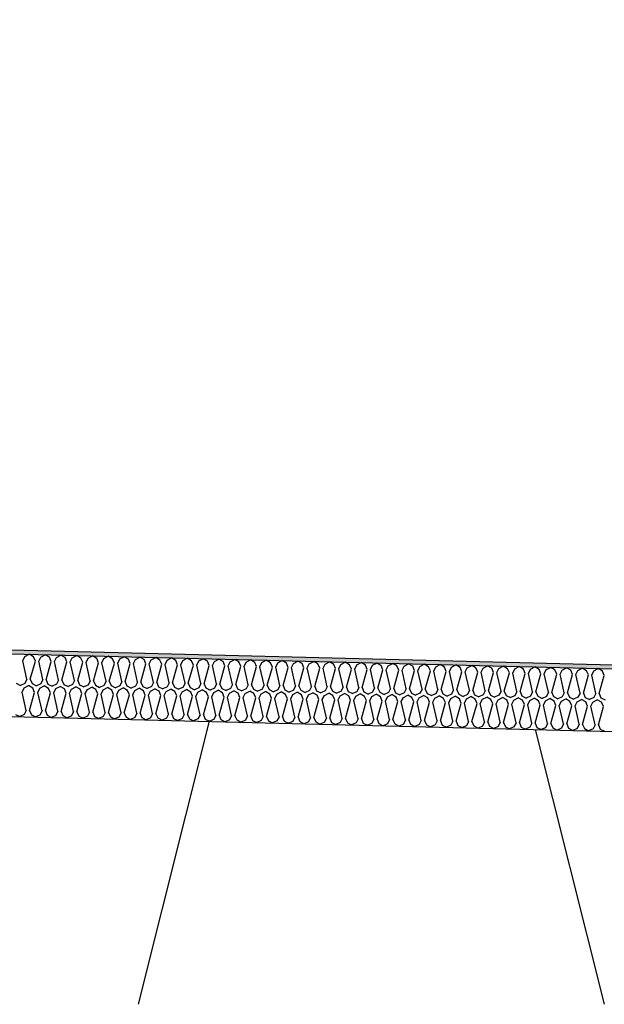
# Model space of a CAD drawing. Header units: millimetres. Extents: x -78790 to -55226, y -2070 to 11020.
# Tile 99 of 108: x -62860 to -62579, y 6969 to 7442. Entities that reach past the tile are written whole.
import ezdxf

# ---------------------------------------------------------------- set-up
doc = ezdxf.new("R2010")
doc.units = ezdxf.units.MM
doc.header["$LTSCALE"] = 0.5
doc.header["$MEASUREMENT"] = 0
doc.linetypes.add('PLINE', pattern=[0])
for name, color, linetype in [('261- Primærkonstruksjon (tak) (Skravur)(Nye konstruksjoner)', 7, 'Continuous'), ('261- Primærkonstruksjon (tak)(Nye konstruksjoner)', 7, 'Continuous'), ('262- Taktekking (Skravur)(Nye konstruksjoner)', 7, 'Continuous'), ('262- Taktekking(Nye konstruksjoner)', 7, 'Continuous')]:
    doc.layers.add(name, color=color, linetype=linetype)

# ---------------------------------------------------------------- blocks, each defined once
blk = doc.blocks.new('*X12')
at = {"layer": '262- Taktekking (Skravur)(Nye konstruksjoner)', "linetype": 'PLINE'}
for p, q in [((-62857.06, 7135.83), (-62854.96, 7136.93)), ((-62852.92, 7135.72), (-62854.96, 7136.93)), ((-62858.04, 7133.82), (-62857.06, 7135.83)), ((-62856.06, 7124.97), (-62858.04, 7133.82)), ((-62854.46, 7124.93), (-62852.04, 7133.67)), ((-62852.04, 7133.67), (-62852.92, 7135.72)), ((-62850.45, 7133.63), (-62849.48, 7135.64)), ((-62848.47, 7124.78), (-62850.45, 7133.63)), ((-62849.48, 7135.64), (-62847.38, 7136.74)), ((-62845.33, 7135.53), (-62847.38, 7136.74)), ((-62846.88, 7124.74), (-62844.46, 7133.48)), ((-62844.46, 7133.48), (-62845.33, 7135.53)), ((-62842.87, 7133.44), (-62841.89, 7135.45)), ((-62840.89, 7124.59), (-62842.87, 7133.44)), ((-62841.89, 7135.45), (-62839.79, 7136.55)), ((-62837.75, 7135.34), (-62839.79, 7136.55)), ((-62839.29, 7124.55), (-62836.87, 7133.29)), ((-62836.87, 7133.29), (-62837.75, 7135.34)), ((-62835.28, 7133.25), (-62834.3, 7135.26)), ((-62833.3, 7124.4), (-62835.28, 7133.25)), ((-62834.3, 7135.26), (-62832.2, 7136.36)), ((-62830.16, 7135.15), (-62832.2, 7136.36)), ((-62831.71, 7124.36), (-62829.29, 7133.1)), ((-62829.29, 7133.1), (-62830.16, 7135.15)), ((-62827.69, 7133.06), (-62826.72, 7135.07)), ((-62825.72, 7124.21), (-62827.69, 7133.06)), ((-62826.72, 7135.07), (-62824.62, 7136.17)), ((-62822.58, 7134.96), (-62824.62, 7136.17)), ((-62824.12, 7124.17), (-62821.7, 7132.91)), ((-62821.7, 7132.91), (-62822.58, 7134.96)), ((-62820.11, 7132.87), (-62819.13, 7134.88)), ((-62818.13, 7124.02), (-62820.11, 7132.87)), ((-62819.13, 7134.88), (-62817.03, 7135.98)), ((-62814.99, 7134.77), (-62817.03, 7135.98)), ((-62816.54, 7123.98), (-62814.12, 7132.72)), ((-62814.12, 7132.72), (-62814.99, 7134.77)), ((-62812.52, 7132.68), (-62811.55, 7134.69)), ((-62810.54, 7123.83), (-62812.52, 7132.68)), ((-62811.55, 7134.69), (-62809.45, 7135.79)), ((-62807.4, 7134.58), (-62809.45, 7135.79)), ((-62808.95, 7123.79), (-62806.53, 7132.53)), ((-62806.53, 7132.53), (-62807.4, 7134.58)), ((-62804.94, 7132.49), (-62803.96, 7134.5)), ((-62802.96, 7123.64), (-62804.94, 7132.49)), ((-62803.96, 7134.5), (-62801.86, 7135.6)), ((-62799.82, 7134.39), (-62801.86, 7135.6)), ((-62801.36, 7123.6), (-62798.95, 7132.34)), ((-62798.95, 7132.34), (-62799.82, 7134.39)), ((-62797.35, 7132.3), (-62796.38, 7134.31)), ((-62795.37, 7123.45), (-62797.35, 7132.3)), ((-62796.38, 7134.31), (-62794.28, 7135.41)), ((-62792.23, 7134.2), (-62794.28, 7135.41)), ((-62793.78, 7123.41), (-62791.36, 7132.15)), ((-62791.36, 7132.15), (-62792.23, 7134.2)), ((-62789.77, 7132.11), (-62788.79, 7134.12)), ((-62787.79, 7123.26), (-62789.77, 7132.11)), ((-62788.79, 7134.12), (-62786.69, 7135.22)), ((-62784.65, 7134.01), (-62786.69, 7135.22)), ((-62783.77, 7131.96), (-62784.65, 7134.01)), ((-62782.18, 7131.92), (-62781.21, 7133.93)), ((-62781.21, 7133.93), (-62779.11, 7135.03)), ((-62777.06, 7133.83), (-62779.11, 7135.03)), ((-62776.19, 7131.77), (-62777.06, 7133.83)), ((-62774.6, 7131.73), (-62773.62, 7133.74)), ((-62773.62, 7133.74), (-62771.52, 7134.84)), ((-62769.48, 7133.64), (-62771.52, 7134.84)), ((-62768.6, 7131.58), (-62769.48, 7133.64)), ((-62767.01, 7131.54), (-62766.03, 7133.55)), ((-62766.03, 7133.55), (-62763.93, 7134.65)), ((-62761.89, 7133.45), (-62763.93, 7134.65)), ((-62761.02, 7131.39), (-62761.89, 7133.45)), ((-62759.42, 7131.35), (-62758.45, 7133.36)), ((-62758.45, 7133.36), (-62756.35, 7134.46)), ((-62754.31, 7133.26), (-62756.35, 7134.46)), ((-62753.43, 7131.2), (-62754.31, 7133.26)), ((-62751.84, 7131.16), (-62750.86, 7133.17)), ((-62750.86, 7133.17), (-62748.76, 7134.27)), ((-62746.72, 7133.07), (-62748.76, 7134.27)), ((-62745.85, 7131.01), (-62746.72, 7133.07)), ((-62744.25, 7130.97), (-62743.28, 7132.98)), ((-62743.28, 7132.98), (-62741.18, 7134.08)), ((-62739.14, 7132.88), (-62741.18, 7134.08)), ((-62738.26, 7130.82), (-62739.14, 7132.88)), ((-62736.67, 7130.78), (-62735.69, 7132.79)), ((-62735.69, 7132.79), (-62733.59, 7133.9)), ((-62731.55, 7132.69), (-62733.59, 7133.9)), ((-62730.68, 7130.63), (-62731.55, 7132.69)), ((-62729.08, 7130.59), (-62728.11, 7132.6)), ((-62728.11, 7132.6), (-62726.01, 7133.71)), ((-62723.96, 7132.5), (-62726.01, 7133.71)), ((-62723.09, 7130.44), (-62723.96, 7132.5)), ((-62721.5, 7130.4), (-62720.52, 7132.41)), ((-62720.52, 7132.41), (-62718.42, 7133.52)), ((-62716.38, 7132.31), (-62718.42, 7133.52)), ((-62715.5, 7130.25), (-62716.38, 7132.31)), ((-62713.91, 7130.21), (-62712.94, 7132.22)), ((-62712.94, 7132.22), (-62710.84, 7133.33)), ((-62708.79, 7132.12), (-62710.84, 7133.33)), ((-62707.92, 7130.06), (-62708.79, 7132.12)), ((-62705.35, 7132.03), (-62703.25, 7133.14)), ((-62701.21, 7131.93), (-62703.25, 7133.14)), ((-62697.77, 7131.84), (-62695.66, 7132.95)), ((-62693.62, 7131.74), (-62695.66, 7132.95)), ((-62690.18, 7131.65), (-62688.08, 7132.76)), ((-62686.04, 7131.55), (-62688.08, 7132.76)), ((-62682.59, 7131.46), (-62680.49, 7132.57)), ((-62678.45, 7131.36), (-62680.49, 7132.57)), ((-62675.01, 7131.27), (-62672.91, 7132.38)), ((-62670.87, 7131.17), (-62672.91, 7132.38)), ((-62667.42, 7131.08), (-62665.32, 7132.19)), ((-62663.28, 7130.98), (-62665.32, 7132.19)), ((-62786.19, 7123.22), (-62783.77, 7131.96)), ((-62780.2, 7123.07), (-62782.18, 7131.92)), ((-62778.61, 7123.03), (-62776.19, 7131.77)), ((-62772.62, 7122.88), (-62774.6, 7131.73)), ((-62771.02, 7122.84), (-62768.6, 7131.58)), ((-62765.03, 7122.69), (-62767.01, 7131.54)), ((-62763.44, 7122.65), (-62761.02, 7131.39)), ((-62757.45, 7122.5), (-62759.42, 7131.35)), ((-62755.85, 7122.46), (-62753.43, 7131.2)), ((-62749.86, 7122.31), (-62751.84, 7131.16)), ((-62748.27, 7122.27), (-62745.85, 7131.01)), ((-62742.27, 7122.12), (-62744.25, 7130.97)), ((-62740.68, 7122.08), (-62738.26, 7130.82)), ((-62734.69, 7121.93), (-62736.67, 7130.78)), ((-62733.09, 7121.89), (-62730.68, 7130.63)), ((-62727.1, 7121.74), (-62729.08, 7130.59)), ((-62725.51, 7121.7), (-62723.09, 7130.44)), ((-62719.52, 7121.55), (-62721.5, 7130.4)), ((-62717.92, 7121.51), (-62715.5, 7130.25)), ((-62711.93, 7121.36), (-62713.91, 7130.21)), ((-62710.34, 7121.32), (-62707.92, 7130.06)), ((-62706.33, 7130.02), (-62705.35, 7132.03)), ((-62704.35, 7121.17), (-62706.33, 7130.02)), ((-62702.75, 7121.13), (-62700.33, 7129.87)), ((-62700.33, 7129.87), (-62701.21, 7131.93)), ((-62698.74, 7129.83), (-62697.77, 7131.84)), ((-62696.76, 7120.98), (-62698.74, 7129.83)), ((-62695.17, 7120.94), (-62692.75, 7129.68)), ((-62692.75, 7129.68), (-62693.62, 7131.74)), ((-62691.15, 7129.64), (-62690.18, 7131.65)), ((-62689.18, 7120.79), (-62691.15, 7129.64)), ((-62687.58, 7120.75), (-62685.16, 7129.5)), ((-62685.16, 7129.5), (-62686.04, 7131.55)), ((-62683.57, 7129.46), (-62682.59, 7131.46)), ((-62681.59, 7120.6), (-62683.57, 7129.46)), ((-62680, 7120.56), (-62677.58, 7129.31)), ((-62677.58, 7129.31), (-62678.45, 7131.36)), ((-62675.98, 7129.27), (-62675.01, 7131.27)), ((-62674, 7120.41), (-62675.98, 7129.27)), ((-62672.41, 7120.37), (-62669.99, 7129.12)), ((-62669.99, 7129.12), (-62670.87, 7131.17)), ((-62668.4, 7129.08), (-62667.42, 7131.08)), ((-62666.42, 7120.22), (-62668.4, 7129.08)), ((-62664.83, 7120.18), (-62662.41, 7128.93)), ((-62662.41, 7128.93), (-62663.28, 7130.98)), ((-62660.81, 7128.89), (-62659.84, 7130.89)), ((-62658.83, 7120.04), (-62660.81, 7128.89)), ((-62659.84, 7130.89), (-62657.74, 7132)), ((-62655.69, 7130.79), (-62657.74, 7132)), ((-62657.24, 7120), (-62654.82, 7128.74)), ((-62654.82, 7128.74), (-62655.69, 7130.79)), ((-62653.23, 7128.7), (-62652.25, 7130.7)), ((-62651.25, 7119.85), (-62653.23, 7128.7)), ((-62652.25, 7130.7), (-62650.15, 7131.81)), ((-62648.11, 7130.6), (-62650.15, 7131.81)), ((-62649.65, 7119.81), (-62647.24, 7128.55)), ((-62647.24, 7128.55), (-62648.11, 7130.6)), ((-62645.64, 7128.51), (-62644.67, 7130.52)), ((-62643.66, 7119.66), (-62645.64, 7128.51)), ((-62644.67, 7130.52), (-62642.57, 7131.62)), ((-62640.52, 7130.41), (-62642.57, 7131.62)), ((-62642.07, 7119.62), (-62639.65, 7128.36)), ((-62639.65, 7128.36), (-62640.52, 7130.41)), ((-62638.06, 7128.32), (-62637.08, 7130.33)), ((-62636.08, 7119.47), (-62638.06, 7128.32)), ((-62637.08, 7130.33), (-62634.98, 7131.43)), ((-62632.94, 7130.22), (-62634.98, 7131.43)), ((-62634.48, 7119.43), (-62632.06, 7128.17)), ((-62632.06, 7128.17), (-62632.94, 7130.22)), ((-62630.47, 7128.13), (-62629.5, 7130.14)), ((-62628.49, 7119.28), (-62630.47, 7128.13)), ((-62629.5, 7130.14), (-62627.39, 7131.24)), ((-62625.35, 7130.03), (-62627.39, 7131.24)), ((-62626.9, 7119.24), (-62624.48, 7127.98)), ((-62624.48, 7127.98), (-62625.35, 7130.03)), ((-62622.88, 7127.94), (-62621.91, 7129.95)), ((-62620.91, 7119.09), (-62622.88, 7127.94)), ((-62621.91, 7129.95), (-62619.81, 7131.05)), ((-62617.77, 7129.84), (-62619.81, 7131.05)), ((-62619.31, 7119.05), (-62616.89, 7127.79)), ((-62616.89, 7127.79), (-62617.77, 7129.84)), ((-62615.3, 7127.75), (-62614.32, 7129.76)), ((-62613.32, 7118.9), (-62615.3, 7127.75)), ((-62614.32, 7129.76), (-62612.22, 7130.86)), ((-62610.18, 7129.65), (-62612.22, 7130.86)), ((-62611.73, 7118.86), (-62609.31, 7127.6)), ((-62609.31, 7127.6), (-62610.18, 7129.65)), ((-62607.71, 7127.56), (-62606.74, 7129.57)), ((-62605.73, 7118.71), (-62607.71, 7127.56)), ((-62606.74, 7129.57), (-62604.64, 7130.67)), ((-62602.6, 7129.46), (-62604.64, 7130.67)), ((-62604.14, 7118.67), (-62601.72, 7127.41)), ((-62601.72, 7127.41), (-62602.6, 7129.46)), ((-62600.13, 7127.37), (-62599.15, 7129.38)), ((-62598.15, 7118.52), (-62600.13, 7127.37)), ((-62599.15, 7129.38), (-62597.05, 7130.48)), ((-62595.01, 7129.27), (-62597.05, 7130.48)), ((-62594.14, 7127.22), (-62595.01, 7129.27)), ((-62592.54, 7127.18), (-62591.57, 7129.19)), ((-62591.57, 7129.19), (-62589.47, 7130.29)), ((-62587.42, 7129.08), (-62589.47, 7130.29)), ((-62586.55, 7127.03), (-62587.42, 7129.08)), ((-62584.96, 7126.99), (-62583.98, 7129)), ((-62583.98, 7129), (-62581.88, 7130.1)), ((-62579.84, 7128.89), (-62581.88, 7130.1)), ((-62578.97, 7126.84), (-62579.84, 7128.89)), ((-62861.18, 7123.06), (-62859.13, 7122.03)), ((-62857.03, 7122.96), (-62859.13, 7122.03)), ((-62856.06, 7124.97), (-62857.03, 7122.96)), ((-62854.46, 7124.93), (-62853.59, 7122.87)), ((-62853.59, 7122.87), (-62851.54, 7121.84)), ((-62849.45, 7122.77), (-62851.54, 7121.84)), ((-62848.47, 7124.78), (-62849.45, 7122.77)), ((-62846.88, 7124.74), (-62846, 7122.68)), ((-62846, 7122.68), (-62843.96, 7121.65)), ((-62840.89, 7124.59), (-62841.86, 7122.58)), ((-62839.29, 7124.55), (-62838.42, 7122.49)), ((-62833.3, 7124.4), (-62834.28, 7122.39)), ((-62831.71, 7124.36), (-62830.83, 7122.3)), ((-62825.72, 7124.21), (-62826.69, 7122.2)), ((-62824.12, 7124.17), (-62823.25, 7122.11)), ((-62818.13, 7124.02), (-62819.1, 7122.01)), ((-62816.54, 7123.98), (-62815.66, 7121.92)), ((-62810.54, 7123.83), (-62811.52, 7121.82)), ((-62808.95, 7123.79), (-62808.08, 7121.73)), ((-62802.96, 7123.64), (-62803.93, 7121.63)), ((-62801.36, 7123.6), (-62800.49, 7121.54)), ((-62795.37, 7123.45), (-62796.35, 7121.44)), ((-62793.78, 7123.41), (-62792.91, 7121.35)), ((-62787.79, 7123.26), (-62788.76, 7121.25)), ((-62786.19, 7123.22), (-62785.32, 7121.16)), ((-62780.2, 7123.07), (-62781.18, 7121.06)), ((-62778.61, 7123.03), (-62777.73, 7120.98)), ((-62772.62, 7122.88), (-62773.59, 7120.87)), ((-62771.02, 7122.84), (-62770.15, 7120.79)), ((-62765.03, 7122.69), (-62766.01, 7120.68)), ((-62763.44, 7122.65), (-62762.56, 7120.6)), ((-62596.56, 7118.48), (-62594.14, 7127.22)), ((-62590.56, 7118.33), (-62592.54, 7127.18)), ((-62588.97, 7118.29), (-62586.55, 7127.03)), ((-62582.98, 7118.14), (-62584.96, 7126.99)), ((-62581.38, 7118.1), (-62578.97, 7126.84)), ((-62858.41, 7118.82), (-62857.44, 7120.83)), ((-62856.43, 7109.97), (-62858.41, 7118.82)), ((-62857.44, 7120.83), (-62855.34, 7121.93)), ((-62853.29, 7120.73), (-62855.34, 7121.93)), ((-62854.84, 7109.93), (-62852.42, 7118.67)), ((-62852.42, 7118.67), (-62853.29, 7120.73)), ((-62850.83, 7118.63), (-62849.85, 7120.64)), ((-62848.85, 7109.78), (-62850.83, 7118.63)), ((-62849.85, 7120.64), (-62847.75, 7121.74)), ((-62845.71, 7120.54), (-62847.75, 7121.74)), ((-62847.25, 7109.74), (-62844.83, 7118.48)), ((-62844.83, 7118.48), (-62845.71, 7120.54)), ((-62841.86, 7122.58), (-62843.96, 7121.65)), ((-62843.24, 7118.44), (-62842.26, 7120.45)), ((-62841.26, 7109.59), (-62843.24, 7118.44)), ((-62842.26, 7120.45), (-62840.16, 7121.55)), ((-62838.12, 7120.35), (-62840.16, 7121.55)), ((-62839.67, 7109.55), (-62837.25, 7118.29)), ((-62838.42, 7122.49), (-62836.37, 7121.46)), ((-62837.25, 7118.29), (-62838.12, 7120.35)), ((-62834.28, 7122.39), (-62836.37, 7121.46)), ((-62835.65, 7118.25), (-62834.68, 7120.26)), ((-62833.68, 7109.4), (-62835.65, 7118.25)), ((-62834.68, 7120.26), (-62832.58, 7121.37)), ((-62830.54, 7120.16), (-62832.58, 7121.37)), ((-62832.08, 7109.36), (-62829.66, 7118.1)), ((-62830.83, 7122.3), (-62828.79, 7121.27)), ((-62829.66, 7118.1), (-62830.54, 7120.16)), ((-62826.69, 7122.2), (-62828.79, 7121.27)), ((-62828.07, 7118.06), (-62827.09, 7120.07)), ((-62826.09, 7109.21), (-62828.07, 7118.06)), ((-62827.09, 7120.07), (-62824.99, 7121.18)), ((-62822.95, 7119.97), (-62824.99, 7121.18)), ((-62824.5, 7109.17), (-62822.08, 7117.91)), ((-62823.25, 7122.11), (-62821.2, 7121.08)), ((-62822.08, 7117.91), (-62822.95, 7119.97)), ((-62819.1, 7122.01), (-62821.2, 7121.08)), ((-62820.48, 7117.87), (-62819.51, 7119.88)), ((-62818.5, 7109.02), (-62820.48, 7117.87)), ((-62819.51, 7119.88), (-62817.41, 7120.99)), ((-62815.37, 7119.78), (-62817.41, 7120.99)), ((-62815.66, 7121.92), (-62813.62, 7120.89)), ((-62814.49, 7117.72), (-62815.37, 7119.78)), ((-62811.52, 7121.82), (-62813.62, 7120.89)), ((-62812.9, 7117.68), (-62811.92, 7119.69)), ((-62811.92, 7119.69), (-62809.82, 7120.8)), ((-62807.78, 7119.59), (-62809.82, 7120.8)), ((-62808.08, 7121.73), (-62806.03, 7120.7)), ((-62806.91, 7117.53), (-62807.78, 7119.59)), ((-62803.93, 7121.63), (-62806.03, 7120.7)), ((-62805.31, 7117.49), (-62804.34, 7119.5)), ((-62804.34, 7119.5), (-62802.24, 7120.61)), ((-62800.19, 7119.4), (-62802.24, 7120.61)), ((-62800.49, 7121.54), (-62798.44, 7120.51)), ((-62799.32, 7117.34), (-62800.19, 7119.4)), ((-62796.35, 7121.44), (-62798.44, 7120.51)), ((-62797.73, 7117.3), (-62796.75, 7119.31)), ((-62796.75, 7119.31), (-62794.65, 7120.42)), ((-62792.61, 7119.21), (-62794.65, 7120.42)), ((-62792.91, 7121.35), (-62790.86, 7120.32)), ((-62791.74, 7117.15), (-62792.61, 7119.21)), ((-62788.76, 7121.25), (-62790.86, 7120.32)), ((-62790.14, 7117.11), (-62789.17, 7119.12)), ((-62789.17, 7119.12), (-62787.07, 7120.23)), ((-62785.02, 7119.02), (-62787.07, 7120.23)), ((-62785.32, 7121.16), (-62783.27, 7120.13)), ((-62784.15, 7116.97), (-62785.02, 7119.02)), ((-62781.18, 7121.06), (-62783.27, 7120.13)), ((-62782.56, 7116.93), (-62781.58, 7118.93)), ((-62781.58, 7118.93), (-62779.48, 7120.04)), ((-62777.44, 7118.83), (-62779.48, 7120.04)), ((-62777.73, 7120.98), (-62775.69, 7119.94)), ((-62776.56, 7116.78), (-62777.44, 7118.83)), ((-62773.59, 7120.87), (-62775.69, 7119.94)), ((-62774.97, 7116.74), (-62774, 7118.74)), ((-62774, 7118.74), (-62771.89, 7119.85)), ((-62769.85, 7118.64), (-62771.89, 7119.85)), ((-62770.15, 7120.79), (-62768.1, 7119.75)), ((-62768.98, 7116.59), (-62769.85, 7118.64)), ((-62766.01, 7120.68), (-62768.1, 7119.75)), ((-62767.38, 7116.55), (-62766.41, 7118.55)), ((-62766.41, 7118.55), (-62764.31, 7119.66)), ((-62762.27, 7118.45), (-62764.31, 7119.66)), ((-62762.56, 7120.6), (-62760.52, 7119.56)), ((-62761.39, 7116.4), (-62762.27, 7118.45)), ((-62758.42, 7120.49), (-62760.52, 7119.56)), ((-62759.8, 7116.36), (-62758.82, 7118.36)), ((-62758.82, 7118.36), (-62756.72, 7119.47)), ((-62757.45, 7122.5), (-62758.42, 7120.49)), ((-62754.68, 7118.26), (-62756.72, 7119.47)), ((-62755.85, 7122.46), (-62754.98, 7120.41)), ((-62754.98, 7120.41), (-62752.93, 7119.37)), ((-62753.81, 7116.21), (-62754.68, 7118.26)), ((-62750.83, 7120.3), (-62752.93, 7119.37)), ((-62752.21, 7116.17), (-62751.24, 7118.17)), ((-62751.24, 7118.17), (-62749.14, 7119.28)), ((-62749.86, 7122.31), (-62750.83, 7120.3)), ((-62747.1, 7118.07), (-62749.14, 7119.28)), ((-62748.27, 7122.27), (-62747.39, 7120.22)), ((-62747.39, 7120.22), (-62745.35, 7119.18)), ((-62746.22, 7116.02), (-62747.1, 7118.07)), ((-62743.25, 7120.11), (-62745.35, 7119.18)), ((-62744.63, 7115.98), (-62743.65, 7117.99)), ((-62743.65, 7117.99), (-62741.55, 7119.09)), ((-62742.27, 7122.12), (-62743.25, 7120.11)), ((-62739.51, 7117.88), (-62741.55, 7119.09)), ((-62740.68, 7122.08), (-62739.81, 7120.03)), ((-62739.81, 7120.03), (-62737.76, 7118.99)), ((-62738.64, 7115.83), (-62739.51, 7117.88)), ((-62735.66, 7119.92), (-62737.76, 7118.99)), ((-62736.07, 7117.8), (-62733.97, 7118.9)), ((-62734.69, 7121.93), (-62735.66, 7119.92)), ((-62731.92, 7117.69), (-62733.97, 7118.9)), ((-62733.09, 7121.89), (-62732.22, 7119.84)), ((-62732.22, 7119.84), (-62730.17, 7118.81)), ((-62728.08, 7119.73), (-62730.17, 7118.81)), ((-62728.48, 7117.61), (-62726.38, 7118.71)), ((-62727.1, 7121.74), (-62728.08, 7119.73)), ((-62724.34, 7117.5), (-62726.38, 7118.71)), ((-62725.51, 7121.7), (-62724.64, 7119.65)), ((-62724.64, 7119.65), (-62722.59, 7118.62)), ((-62720.49, 7119.54), (-62722.59, 7118.62)), ((-62720.9, 7117.42), (-62718.8, 7118.52)), ((-62719.52, 7121.55), (-62720.49, 7119.54)), ((-62716.75, 7117.31), (-62718.8, 7118.52)), ((-62717.92, 7121.51), (-62717.05, 7119.46)), ((-62717.05, 7119.46), (-62715, 7118.43)), ((-62712.91, 7119.35), (-62715, 7118.43)), ((-62713.31, 7117.23), (-62711.21, 7118.33)), ((-62711.93, 7121.36), (-62712.91, 7119.35)), ((-62709.17, 7117.12), (-62711.21, 7118.33)), ((-62710.34, 7121.32), (-62709.46, 7119.27)), ((-62709.46, 7119.27), (-62707.42, 7118.24)), ((-62705.32, 7119.16), (-62707.42, 7118.24)), ((-62705.73, 7117.04), (-62703.63, 7118.14)), ((-62704.35, 7121.17), (-62705.32, 7119.16)), ((-62701.58, 7116.93), (-62703.63, 7118.14)), ((-62702.75, 7121.13), (-62701.88, 7119.08)), ((-62701.88, 7119.08), (-62699.83, 7118.05)), ((-62697.74, 7118.98), (-62699.83, 7118.05)), ((-62698.14, 7116.85), (-62696.04, 7117.95)), ((-62696.76, 7120.98), (-62697.74, 7118.98)), ((-62694, 7116.74), (-62696.04, 7117.95)), ((-62695.17, 7120.94), (-62694.29, 7118.89)), ((-62694.29, 7118.89), (-62692.25, 7117.86)), ((-62690.15, 7118.79), (-62692.25, 7117.86)), ((-62689.18, 7120.79), (-62690.15, 7118.79)), ((-62687.58, 7120.75), (-62686.71, 7118.7)), ((-62686.71, 7118.7), (-62684.66, 7117.67)), ((-62682.57, 7118.6), (-62684.66, 7117.67)), ((-62681.59, 7120.6), (-62682.57, 7118.6)), ((-62680, 7120.56), (-62679.12, 7118.51)), ((-62679.12, 7118.51), (-62677.08, 7117.48)), ((-62674.98, 7118.41), (-62677.08, 7117.48)), ((-62674, 7120.41), (-62674.98, 7118.41)), ((-62672.41, 7120.37), (-62671.54, 7118.32)), ((-62671.54, 7118.32), (-62669.49, 7117.29)), ((-62667.39, 7118.22), (-62669.49, 7117.29)), ((-62666.42, 7120.22), (-62667.39, 7118.22)), ((-62664.83, 7120.18), (-62663.95, 7118.13)), ((-62663.95, 7118.13), (-62661.9, 7117.1)), ((-62659.81, 7118.03), (-62661.9, 7117.1)), ((-62658.83, 7120.04), (-62659.81, 7118.03)), ((-62657.24, 7120), (-62656.37, 7117.94)), ((-62656.37, 7117.94), (-62654.32, 7116.91)), ((-62651.25, 7119.85), (-62652.22, 7117.84)), ((-62649.65, 7119.81), (-62648.78, 7117.75)), ((-62643.66, 7119.66), (-62644.64, 7117.65)), ((-62642.07, 7119.62), (-62641.2, 7117.56)), ((-62636.08, 7119.47), (-62637.05, 7117.46)), ((-62634.48, 7119.43), (-62633.61, 7117.37)), ((-62628.49, 7119.28), (-62629.47, 7117.27)), ((-62626.9, 7119.24), (-62626.02, 7117.18)), ((-62620.91, 7119.09), (-62621.88, 7117.08)), ((-62619.31, 7119.05), (-62618.44, 7116.99)), ((-62613.32, 7118.9), (-62614.3, 7116.89)), ((-62611.73, 7118.86), (-62610.85, 7116.8)), ((-62605.73, 7118.71), (-62606.71, 7116.7)), ((-62604.14, 7118.67), (-62603.27, 7116.61)), ((-62598.15, 7118.52), (-62599.12, 7116.51)), ((-62596.56, 7118.48), (-62595.68, 7116.42)), ((-62590.56, 7118.33), (-62591.54, 7116.32)), ((-62588.97, 7118.29), (-62588.1, 7116.23)), ((-62582.98, 7118.14), (-62583.95, 7116.13)), ((-62581.38, 7118.1), (-62580.51, 7116.04)), ((-62816.91, 7108.98), (-62814.49, 7117.72)), ((-62810.92, 7108.83), (-62812.9, 7117.68)), ((-62809.33, 7108.79), (-62806.91, 7117.53)), ((-62803.33, 7108.64), (-62805.31, 7117.49)), ((-62801.74, 7108.6), (-62799.32, 7117.34)), ((-62795.75, 7108.45), (-62797.73, 7117.3)), ((-62794.15, 7108.41), (-62791.74, 7117.15)), ((-62788.16, 7108.26), (-62790.14, 7117.11)), ((-62786.57, 7108.22), (-62784.15, 7116.97)), ((-62780.58, 7108.07), (-62782.56, 7116.93)), ((-62778.98, 7108.03), (-62776.56, 7116.78)), ((-62772.99, 7107.88), (-62774.97, 7116.74)), ((-62771.4, 7107.84), (-62768.98, 7116.59)), ((-62765.41, 7107.69), (-62767.38, 7116.55)), ((-62763.81, 7107.65), (-62761.39, 7116.4)), ((-62757.82, 7107.51), (-62759.8, 7116.36)), ((-62756.23, 7107.47), (-62753.81, 7116.21)), ((-62750.23, 7107.32), (-62752.21, 7116.17)), ((-62748.64, 7107.28), (-62746.22, 7116.02)), ((-62742.65, 7107.13), (-62744.63, 7115.98)), ((-62741.06, 7107.09), (-62738.64, 7115.83)), ((-62737.04, 7115.79), (-62736.07, 7117.8)), ((-62735.06, 7106.94), (-62737.04, 7115.79)), ((-62733.47, 7106.9), (-62731.05, 7115.64)), ((-62731.05, 7115.64), (-62731.92, 7117.69)), ((-62729.46, 7115.6), (-62728.48, 7117.61)), ((-62727.48, 7106.75), (-62729.46, 7115.6)), ((-62725.88, 7106.71), (-62723.47, 7115.45)), ((-62723.47, 7115.45), (-62724.34, 7117.5)), ((-62721.87, 7115.41), (-62720.9, 7117.42)), ((-62719.89, 7106.56), (-62721.87, 7115.41)), ((-62718.3, 7106.52), (-62715.88, 7115.26)), ((-62715.88, 7115.26), (-62716.75, 7117.31)), ((-62714.29, 7115.22), (-62713.31, 7117.23)), ((-62712.31, 7106.37), (-62714.29, 7115.22)), ((-62710.71, 7106.33), (-62708.29, 7115.07)), ((-62708.29, 7115.07), (-62709.17, 7117.12)), ((-62706.7, 7115.03), (-62705.73, 7117.04)), ((-62704.72, 7106.18), (-62706.7, 7115.03)), ((-62703.13, 7106.14), (-62700.71, 7114.88)), ((-62700.71, 7114.88), (-62701.58, 7116.93)), ((-62699.12, 7114.84), (-62698.14, 7116.85)), ((-62697.14, 7105.99), (-62699.12, 7114.84)), ((-62695.54, 7105.95), (-62693.12, 7114.69)), ((-62693.12, 7114.69), (-62694, 7116.74)), ((-62691.53, 7114.65), (-62690.55, 7116.66)), ((-62689.55, 7105.8), (-62691.53, 7114.65)), ((-62690.55, 7116.66), (-62688.45, 7117.76)), ((-62686.41, 7116.55), (-62688.45, 7117.76)), ((-62687.96, 7105.76), (-62685.54, 7114.5)), ((-62685.54, 7114.5), (-62686.41, 7116.55)), ((-62683.94, 7114.46), (-62682.97, 7116.47)), ((-62681.96, 7105.61), (-62683.94, 7114.46)), ((-62682.97, 7116.47), (-62680.87, 7117.57)), ((-62678.83, 7116.36), (-62680.87, 7117.57)), ((-62680.37, 7105.57), (-62677.95, 7114.31)), ((-62677.95, 7114.31), (-62678.83, 7116.36)), ((-62676.36, 7114.27), (-62675.38, 7116.28)), ((-62674.38, 7105.42), (-62676.36, 7114.27)), ((-62675.38, 7116.28), (-62673.28, 7117.38)), ((-62671.24, 7116.17), (-62673.28, 7117.38)), ((-62672.79, 7105.38), (-62670.37, 7114.12)), ((-62670.37, 7114.12), (-62671.24, 7116.17)), ((-62668.77, 7114.08), (-62667.8, 7116.09)), ((-62666.79, 7105.23), (-62668.77, 7114.08)), ((-62667.8, 7116.09), (-62665.7, 7117.19)), ((-62663.65, 7115.99), (-62665.7, 7117.19)), ((-62665.2, 7105.19), (-62662.78, 7113.93)), ((-62662.78, 7113.93), (-62663.65, 7115.99)), ((-62661.19, 7113.89), (-62660.21, 7115.9)), ((-62659.21, 7105.04), (-62661.19, 7113.89)), ((-62660.21, 7115.9), (-62658.11, 7117)), ((-62656.07, 7115.8), (-62658.11, 7117)), ((-62657.61, 7105), (-62655.2, 7113.74)), ((-62655.2, 7113.74), (-62656.07, 7115.8)), ((-62652.22, 7117.84), (-62654.32, 7116.91)), ((-62653.6, 7113.7), (-62652.63, 7115.71)), ((-62651.62, 7104.85), (-62653.6, 7113.7)), ((-62652.63, 7115.71), (-62650.53, 7116.81)), ((-62648.48, 7115.61), (-62650.53, 7116.81)), ((-62650.03, 7104.81), (-62647.61, 7113.55)), ((-62648.78, 7117.75), (-62646.73, 7116.72)), ((-62647.61, 7113.55), (-62648.48, 7115.61)), ((-62644.64, 7117.65), (-62646.73, 7116.72)), ((-62646.02, 7113.51), (-62645.04, 7115.52)), ((-62644.04, 7104.66), (-62646.02, 7113.51)), ((-62645.04, 7115.52), (-62642.94, 7116.62)), ((-62640.9, 7115.42), (-62642.94, 7116.62)), ((-62642.44, 7104.62), (-62640.02, 7113.36)), ((-62641.2, 7117.56), (-62639.15, 7116.53)), ((-62640.02, 7113.36), (-62640.9, 7115.42)), ((-62637.05, 7117.46), (-62639.15, 7116.53)), ((-62638.43, 7113.32), (-62637.46, 7115.33)), ((-62636.45, 7104.47), (-62638.43, 7113.32)), ((-62637.46, 7115.33), (-62635.36, 7116.43)), ((-62633.31, 7115.23), (-62635.36, 7116.43)), ((-62634.86, 7104.43), (-62632.44, 7113.17)), ((-62633.61, 7117.37), (-62631.56, 7116.34)), ((-62632.44, 7113.17), (-62633.31, 7115.23)), ((-62629.47, 7117.27), (-62631.56, 7116.34)), ((-62630.85, 7113.13), (-62629.87, 7115.14)), ((-62628.87, 7104.28), (-62630.85, 7113.13)), ((-62629.87, 7115.14), (-62627.77, 7116.24)), ((-62625.73, 7115.04), (-62627.77, 7116.24)), ((-62626.02, 7117.18), (-62623.98, 7116.15)), ((-62624.85, 7112.98), (-62625.73, 7115.04)), ((-62621.88, 7117.08), (-62623.98, 7116.15)), ((-62623.26, 7112.94), (-62622.28, 7114.95)), ((-62622.28, 7114.95), (-62620.18, 7116.06)), ((-62618.14, 7114.85), (-62620.18, 7116.06)), ((-62618.44, 7116.99), (-62616.39, 7115.96)), ((-62617.27, 7112.79), (-62618.14, 7114.85)), ((-62614.3, 7116.89), (-62616.39, 7115.96)), ((-62615.67, 7112.75), (-62614.7, 7114.76)), ((-62614.7, 7114.76), (-62612.6, 7115.87)), ((-62610.56, 7114.66), (-62612.6, 7115.87)), ((-62610.85, 7116.8), (-62608.81, 7115.77)), ((-62609.68, 7112.6), (-62610.56, 7114.66)), ((-62606.71, 7116.7), (-62608.81, 7115.77)), ((-62608.09, 7112.56), (-62607.11, 7114.57)), ((-62607.11, 7114.57), (-62605.01, 7115.68)), ((-62602.97, 7114.47), (-62605.01, 7115.68)), ((-62603.27, 7116.61), (-62601.22, 7115.58)), ((-62602.1, 7112.41), (-62602.97, 7114.47)), ((-62599.12, 7116.51), (-62601.22, 7115.58)), ((-62600.5, 7112.37), (-62599.53, 7114.38)), ((-62599.53, 7114.38), (-62597.43, 7115.49)), ((-62595.39, 7114.28), (-62597.43, 7115.49)), ((-62595.68, 7116.42), (-62593.63, 7115.39)), ((-62594.51, 7112.22), (-62595.39, 7114.28)), ((-62591.54, 7116.32), (-62593.63, 7115.39)), ((-62592.92, 7112.18), (-62591.94, 7114.19)), ((-62591.94, 7114.19), (-62589.84, 7115.3)), ((-62587.8, 7114.09), (-62589.84, 7115.3)), ((-62588.1, 7116.23), (-62586.05, 7115.2)), ((-62586.93, 7112.03), (-62587.8, 7114.09)), ((-62583.95, 7116.13), (-62586.05, 7115.2)), ((-62585.33, 7111.99), (-62584.36, 7114)), ((-62584.36, 7114), (-62582.26, 7115.11)), ((-62580.21, 7113.9), (-62582.26, 7115.11)), ((-62580.51, 7116.04), (-62578.46, 7115.01)), ((-62579.34, 7111.84), (-62580.21, 7113.9)), ((-62856.43, 7109.97), (-62857.41, 7107.96)), ((-62854.84, 7109.93), (-62853.96, 7107.88)), ((-62848.85, 7109.78), (-62849.82, 7107.77)), ((-62847.25, 7109.74), (-62846.38, 7107.69)), ((-62841.26, 7109.59), (-62842.24, 7107.58)), ((-62839.67, 7109.55), (-62838.79, 7107.5)), ((-62833.68, 7109.4), (-62834.65, 7107.39)), ((-62832.08, 7109.36), (-62831.21, 7107.31)), ((-62826.09, 7109.21), (-62827.07, 7107.2)), ((-62824.5, 7109.17), (-62823.62, 7107.12)), ((-62818.5, 7109.02), (-62819.48, 7107.01)), ((-62816.91, 7108.98), (-62816.04, 7106.93)), ((-62810.92, 7108.83), (-62811.89, 7106.82)), ((-62809.33, 7108.79), (-62808.45, 7106.74)), ((-62803.33, 7108.64), (-62804.31, 7106.63)), ((-62801.74, 7108.6), (-62800.87, 7106.55)), ((-62795.75, 7108.45), (-62796.72, 7106.45)), ((-62794.15, 7108.41), (-62793.28, 7106.36)), ((-62627.27, 7104.24), (-62624.85, 7112.98)), ((-62621.28, 7104.09), (-62623.26, 7112.94)), ((-62619.69, 7104.05), (-62617.27, 7112.79)), ((-62613.7, 7103.9), (-62615.67, 7112.75)), ((-62612.1, 7103.86), (-62609.68, 7112.6)), ((-62606.11, 7103.71), (-62608.09, 7112.56)), ((-62604.52, 7103.67), (-62602.1, 7112.41)), ((-62598.52, 7103.52), (-62600.5, 7112.37)), ((-62596.93, 7103.48), (-62594.51, 7112.22)), ((-62590.94, 7103.33), (-62592.92, 7112.18)), ((-62589.34, 7103.29), (-62586.93, 7112.03)), ((-62583.35, 7103.14), (-62585.33, 7111.99)), ((-62581.76, 7103.1), (-62579.34, 7111.84)), ((-62861.55, 7108.07), (-62859.5, 7107.03)), ((-62857.41, 7107.96), (-62859.5, 7107.03)), ((-62853.96, 7107.88), (-62851.92, 7106.84)), ((-62849.82, 7107.77), (-62851.92, 7106.84)), ((-62846.38, 7107.69), (-62844.33, 7106.65)), ((-62842.24, 7107.58), (-62844.33, 7106.65)), ((-62838.79, 7107.5), (-62836.75, 7106.46)), ((-62834.65, 7107.39), (-62836.75, 7106.46)), ((-62831.21, 7107.31), (-62829.16, 7106.28)), ((-62827.07, 7107.2), (-62829.16, 7106.28)), ((-62823.62, 7107.12), (-62821.58, 7106.09)), ((-62819.48, 7107.01), (-62821.58, 7106.09)), ((-62816.04, 7106.93), (-62813.99, 7105.9)), ((-62811.89, 7106.82), (-62813.99, 7105.9)), ((-62808.45, 7106.74), (-62806.4, 7105.71)), ((-62804.31, 7106.63), (-62806.4, 7105.71)), ((-62800.87, 7106.55), (-62798.82, 7105.52)), ((-62796.72, 7106.45), (-62798.82, 7105.52)), ((-62793.28, 7106.36), (-62791.23, 7105.33)), ((-62789.14, 7106.26), (-62791.23, 7105.33)), ((-62788.16, 7108.26), (-62789.14, 7106.26)), ((-62786.57, 7108.22), (-62785.69, 7106.17)), ((-62785.69, 7106.17), (-62783.65, 7105.14)), ((-62781.55, 7106.07), (-62783.65, 7105.14)), ((-62780.58, 7108.07), (-62781.55, 7106.07)), ((-62778.98, 7108.03), (-62778.11, 7105.98)), ((-62778.11, 7105.98), (-62776.06, 7104.95)), ((-62773.97, 7105.88), (-62776.06, 7104.95)), ((-62772.99, 7107.88), (-62773.97, 7105.88)), ((-62771.4, 7107.84), (-62770.52, 7105.79)), ((-62770.52, 7105.79), (-62768.48, 7104.76)), ((-62766.38, 7105.69), (-62768.48, 7104.76)), ((-62765.41, 7107.69), (-62766.38, 7105.69)), ((-62763.81, 7107.65), (-62762.94, 7105.6)), ((-62762.94, 7105.6), (-62760.89, 7104.57)), ((-62758.8, 7105.5), (-62760.89, 7104.57)), ((-62757.82, 7107.51), (-62758.8, 7105.5)), ((-62756.23, 7107.47), (-62755.35, 7105.41)), ((-62755.35, 7105.41), (-62753.31, 7104.38)), ((-62751.21, 7105.31), (-62753.31, 7104.38)), ((-62750.23, 7107.32), (-62751.21, 7105.31)), ((-62748.64, 7107.28), (-62747.77, 7105.22)), ((-62747.77, 7105.22), (-62745.72, 7104.19)), ((-62743.62, 7105.12), (-62745.72, 7104.19)), ((-62742.65, 7107.13), (-62743.62, 7105.12)), ((-62741.06, 7107.09), (-62740.18, 7105.03)), ((-62740.18, 7105.03), (-62738.13, 7104)), ((-62736.04, 7104.93), (-62738.13, 7104)), ((-62735.06, 7106.94), (-62736.04, 7104.93)), ((-62733.47, 7106.9), (-62732.6, 7104.84)), ((-62732.6, 7104.84), (-62730.55, 7103.81)), ((-62728.45, 7104.74), (-62730.55, 7103.81)), ((-62727.48, 7106.75), (-62728.45, 7104.74)), ((-62725.88, 7106.71), (-62725.01, 7104.65)), ((-62725.01, 7104.65), (-62722.96, 7103.62)), ((-62720.87, 7104.55), (-62722.96, 7103.62)), ((-62719.89, 7106.56), (-62720.87, 7104.55)), ((-62718.3, 7106.52), (-62717.43, 7104.46)), ((-62717.43, 7104.46), (-62715.38, 7103.43)), ((-62713.28, 7104.36), (-62715.38, 7103.43)), ((-62712.31, 7106.37), (-62713.28, 7104.36)), ((-62710.71, 7106.33), (-62709.84, 7104.27)), ((-62709.84, 7104.27), (-62707.79, 7103.24)), ((-62705.7, 7104.17), (-62707.79, 7103.24)), ((-62704.72, 7106.18), (-62705.7, 7104.17)), ((-62703.13, 7106.14), (-62702.25, 7104.08)), ((-62702.25, 7104.08), (-62700.21, 7103.05)), ((-62698.11, 7103.98), (-62700.21, 7103.05)), ((-62697.14, 7105.99), (-62698.11, 7103.98)), ((-62695.54, 7105.95), (-62694.67, 7103.89)), ((-62694.67, 7103.89), (-62692.62, 7102.86)), ((-62690.53, 7103.79), (-62692.62, 7102.86)), ((-62689.55, 7105.8), (-62690.53, 7103.79)), ((-62687.96, 7105.76), (-62687.08, 7103.7)), ((-62687.08, 7103.7), (-62685.04, 7102.67)), ((-62681.96, 7105.61), (-62682.94, 7103.6)), ((-62680.37, 7105.57), (-62679.5, 7103.51)), ((-62674.38, 7105.42), (-62675.35, 7103.41)), ((-62672.79, 7105.38), (-62671.91, 7103.32)), ((-62666.79, 7105.23), (-62667.77, 7103.22)), ((-62665.2, 7105.19), (-62664.33, 7103.14)), ((-62659.21, 7105.04), (-62660.18, 7103.03)), ((-62657.61, 7105), (-62656.74, 7102.95)), ((-62651.62, 7104.85), (-62652.6, 7102.84)), ((-62650.03, 7104.81), (-62649.16, 7102.76)), ((-62644.04, 7104.66), (-62645.01, 7102.65)), ((-62642.44, 7104.62), (-62641.57, 7102.57)), ((-62636.45, 7104.47), (-62637.43, 7102.46)), ((-62634.86, 7104.43), (-62633.98, 7102.38)), ((-62628.87, 7104.28), (-62629.84, 7102.27)), ((-62627.27, 7104.24), (-62626.4, 7102.19)), ((-62621.28, 7104.09), (-62622.26, 7102.08)), ((-62619.69, 7104.05), (-62618.81, 7102)), ((-62613.7, 7103.9), (-62614.67, 7101.89)), ((-62612.1, 7103.86), (-62611.23, 7101.81)), ((-62606.11, 7103.71), (-62607.08, 7101.7)), ((-62682.94, 7103.6), (-62685.04, 7102.67)), ((-62679.5, 7103.51), (-62677.45, 7102.48)), ((-62675.35, 7103.41), (-62677.45, 7102.48)), ((-62671.91, 7103.32), (-62669.87, 7102.29)), ((-62667.77, 7103.22), (-62669.87, 7102.29)), ((-62664.33, 7103.14), (-62662.28, 7102.1)), ((-62660.18, 7103.03), (-62662.28, 7102.1)), ((-62656.74, 7102.95), (-62654.69, 7101.91)), ((-62652.6, 7102.84), (-62654.69, 7101.91)), ((-62649.16, 7102.76), (-62647.11, 7101.72)), ((-62645.01, 7102.65), (-62647.11, 7101.72)), ((-62641.57, 7102.57), (-62639.52, 7101.53)), ((-62637.43, 7102.46), (-62639.52, 7101.53)), ((-62633.98, 7102.38), (-62631.94, 7101.34)), ((-62629.84, 7102.27), (-62631.94, 7101.34)), ((-62626.4, 7102.19), (-62624.35, 7101.15)), ((-62622.26, 7102.08), (-62624.35, 7101.15)), ((-62618.81, 7102), (-62616.77, 7100.97)), ((-62614.67, 7101.89), (-62616.77, 7100.97)), ((-62611.23, 7101.81), (-62609.18, 7100.78)), ((-62607.08, 7101.7), (-62609.18, 7100.78)), ((-62604.52, 7103.67), (-62603.64, 7101.62)), ((-62603.64, 7101.62), (-62601.6, 7100.59)), ((-62599.5, 7101.51), (-62601.6, 7100.59)), ((-62598.52, 7103.52), (-62599.5, 7101.51)), ((-62596.93, 7103.48), (-62596.06, 7101.43)), ((-62596.06, 7101.43), (-62594.01, 7100.4)), ((-62591.91, 7101.32), (-62594.01, 7100.4)), ((-62590.94, 7103.33), (-62591.91, 7101.32)), ((-62589.34, 7103.29), (-62588.47, 7101.24)), ((-62588.47, 7101.24), (-62586.42, 7100.21)), ((-62584.33, 7101.14), (-62586.42, 7100.21)), ((-62583.35, 7103.14), (-62584.33, 7101.14)), ((-62581.76, 7103.1), (-62580.89, 7101.05)), ((-62580.89, 7101.05), (-62578.84, 7100.02))]:
    blk.add_line(p, q, dxfattribs=at)
blk = doc.blocks.new('*X13')
at = {"layer": '261- Primærkonstruksjon (tak) (Skravur)(Nye konstruksjoner)', "linetype": 'PLINE'}
for p, q in [((-62768.65, 7104.76), (-62802.61, 6968.93)), ((-62612.03, 7100.85), (-62579.05, 6968.93))]:
    blk.add_line(p, q, dxfattribs=at)

msp = doc.modelspace()

# ---------------------------------------------------------------- hatches: boundary and pattern name
at = {"layer": '262- Taktekking (Skravur)(Nye konstruksjoner)', "linetype": 'Continuous'}
msp.add_hatch(color=256, dxfattribs=at).paths.add_polyline_path([(-61378.16, 7102.01), (-74958.16, 7441.51), (-74958.16, 7439.51), (-61378.16, 7100.01)])

# ---------------------------------------------------------------- linework, layer by layer
at = {"layer": '262- Taktekking(Nye konstruksjoner)', "linetype": 'PLINE'}
for p, q in [((-74960.16, 7441.56), (-61378.16, 7102.01)), ((-74960.16, 7439.56), (-61378.16, 7100.01)), ((-74958.16, 7409.5), (-61378.16, 7070))]:
    msp.add_line(p, q, dxfattribs=at)

# ---------------------------------------------------------------- block references
at = {"layer": '261- Primærkonstruksjon (tak)(Nye konstruksjoner)'}
msp.add_blockref('*X13', (0, 0), dxfattribs=at)
at = {"layer": '262- Taktekking(Nye konstruksjoner)'}
msp.add_blockref('*X12', (0, 0), dxfattribs=at)

doc.saveas('drawing.dxf')
